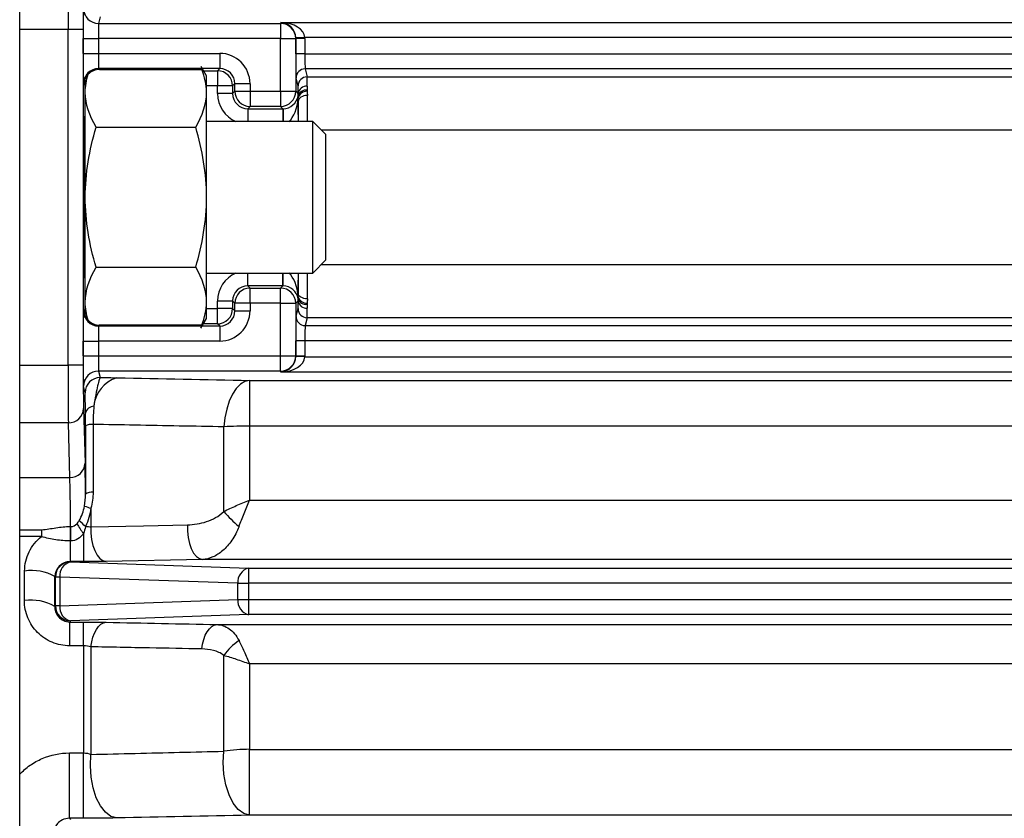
# Model space of a CAD drawing. Header units: millimetres. Extents: x -1087 to -132, y -334 to 655.
# Tile 5 of 63: x -1019 to -986, y 86 to 113. Entities that reach past the tile are written whole.
import ezdxf

# ---------------------------------------------------------------- set-up
doc = ezdxf.new("R2010")
doc.units = ezdxf.units.MM

msp = doc.modelspace()

# ---------------------------------------------------------------- linework, layer by layer
at = {"color": 7, "linetype": 'Continuous', "lineweight": 25}
for p, q in [((-1018.739, 51.781), (-1018.739, 184.423)), ((-1016.082, 112.668), (-1016.135, 112.455)), ((-1016.135, 112.455), (-1010.135, 112.455)), ((-1010.135, 112.455), (-1010.126, 112.49)), ((-1010.135, 112.455), (-1010.135, 111.955)), ((-1010.126, 112.49), (-897.152, 112.49)), ((-1017.144, 112.256), (-1018.739, 112.256)), ((-1017.144, 101.189), (-1017.144, 112.256)), ((-1016.644, 112.256), (-1017.144, 112.256)), ((-1016.644, 112.256), (-1016.644, 101.189)), ((-1016.644, 111.468), (-1016.644, 111.955)), ((-1016.644, 111.955), (-1016.144, 111.955)), ((-1016.144, 111.955), (-1016.144, 111.468)), ((-1010.135, 111.955), (-1016.144, 111.955)), ((-1010.135, 110.218), (-1010.135, 111.955)), ((-1010.135, 111.955), (-1009.635, 111.955)), ((-1009.633, 111.962), (-1009.635, 111.955)), ((-1009.635, 111.955), (-1009.635, 110.218)), ((-1009.334, 111.99), (-1009.634, 111.979)), ((-1009.633, 111.456), (-1009.633, 111.962)), ((-1009.333, 111.962), (-1009.633, 111.962)), ((-898.143, 111.99), (-1009.334, 111.99)), ((-1009.333, 111.962), (-1009.333, 111.456)), ((-1016.644, 111.468), (-1016.144, 111.468)), ((-1016.144, 111.468), (-1012.144, 111.468)), ((-1012.144, 111.468), (-1012.144, 110.968)), ((-1009.333, 111.456), (-1009.633, 111.456)), ((-1009.333, 111.456), (-898.144, 111.456)), ((-1012.144, 110.968), (-1016.135, 110.968)), ((-1016.135, 110.968), (-1016.106, 110.94)), ((-1016.106, 110.94), (-1012.735, 110.94)), ((-1012.577, 110.723), (-1012.76, 111.04)), ((-1012.735, 110.94), (-1012.723, 110.933)), ((-1012.676, 110.894), (-1012.218, 110.894)), ((-1012.218, 110.894), (-1012.144, 110.968)), ((-1012.218, 110.894), (-1012.218, 110.394)), ((-898.152, 110.956), (-1009.326, 110.956)), ((-1009.326, 110.956), (-1009.261, 110.694)), ((-1016.577, 110.41), (-1016.635, 110.468)), ((-1016.577, 110.187), (-1016.577, 110.616)), ((-1012.577, 110.187), (-1012.577, 110.723)), ((-1011.644, 110.468), (-1011.718, 110.394)), ((-1011.144, 110.468), (-1011.644, 110.468)), ((-1011.644, 110.218), (-1011.644, 110.468)), ((-1011.144, 110.468), (-1011.144, 110.218)), ((-1009.561, 110.394), (-1009.626, 110.656)), ((-1009.261, 110.694), (-898.218, 110.694)), ((-1016.577, 106.723), (-1016.577, 110.187)), ((-1012.218, 110.394), (-1012.577, 110.394)), ((-1012.577, 106.723), (-1012.577, 110.187)), ((-1012.218, 110.144), (-1012.218, 110.394)), ((-1011.718, 110.394), (-1012.218, 110.394)), ((-1011.718, 110.144), (-1012.218, 110.144)), ((-1011.718, 110.394), (-1011.718, 110.144)), ((-1011.718, 110.144), (-1011.644, 110.218)), ((-1011.644, 110.218), (-1011.144, 110.218)), ((-1011.144, 110.218), (-1010.135, 110.218)), ((-1011.144, 110.218), (-1011.144, 109.718)), ((-1010.135, 110.218), (-1010.135, 109.718)), ((-1010.135, 110.218), (-1009.635, 110.218)), ((-1009.635, 110.218), (-1009.554, 110.138)), ((-1009.552, 109.887), (-1009.552, 109.223)), ((-1011.144, 109.718), (-1011.218, 109.644)), ((-1011.218, 109.644), (-1010.061, 109.644)), ((-1011.218, 109.644), (-1011.218, 109.223)), ((-1010.135, 109.718), (-1011.144, 109.718)), ((-1010.061, 109.644), (-1010.135, 109.718)), ((-1010.061, 109.644), (-1010.061, 109.223)), ((-1010.056, 109.644), (-1010.053, 109.223)), ((-1016.577, 109.223), (-1016.608, 109.223)), ((-1009.072, 109.223), (-1012.577, 109.223)), ((-1008.639, 108.79), (-1009.072, 109.223)), ((-1009.072, 104.223), (-1009.072, 109.223)), ((-1016.22, 109.032), (-1012.934, 109.032)), ((-898.499, 108.938), (-1008.787, 108.938)), ((-1008.639, 104.656), (-1008.639, 108.79)), ((-1016.577, 103.259), (-1016.577, 106.723)), ((-1012.577, 103.259), (-1012.577, 106.723)), ((-1009.072, 104.223), (-1008.639, 104.656)), ((-1016.22, 104.413), (-1012.934, 104.413)), ((-1008.787, 104.508), (-898.484, 104.508)), ((-1016.608, 104.223), (-1016.577, 104.223)), ((-1012.577, 104.223), (-1009.072, 104.223)), ((-1011.218, 103.801), (-1011.218, 104.223)), ((-1010.061, 103.801), (-1010.061, 104.223)), ((-1010.056, 103.801), (-1010.053, 104.223)), ((-1009.552, 104.223), (-1009.552, 103.559)), ((-1011.218, 103.801), (-1011.144, 103.727)), ((-1010.061, 103.801), (-1011.218, 103.801)), ((-1011.144, 103.227), (-1011.144, 103.727)), ((-1011.144, 103.727), (-1010.135, 103.727)), ((-1010.135, 103.727), (-1010.061, 103.801)), ((-1010.135, 103.227), (-1010.135, 103.727)), ((-1016.577, 102.83), (-1016.577, 103.259)), ((-1012.577, 102.723), (-1012.577, 103.259)), ((-1012.218, 103.051), (-1012.218, 103.301)), ((-1011.718, 103.301), (-1012.218, 103.301)), ((-1011.644, 103.227), (-1011.718, 103.301)), ((-1011.718, 103.301), (-1011.718, 103.051)), ((-1009.554, 103.308), (-1009.635, 103.227)), ((-1016.635, 102.977), (-1016.577, 103.035)), ((-1012.577, 103.051), (-1012.218, 103.051)), ((-1012.218, 102.551), (-1012.218, 103.051)), ((-1011.718, 103.051), (-1012.218, 103.051)), ((-1011.718, 103.051), (-1011.644, 102.977)), ((-1011.144, 103.227), (-1011.644, 103.227)), ((-1011.644, 102.977), (-1011.644, 103.227)), ((-1011.644, 102.977), (-1011.144, 102.977)), ((-1011.144, 103.227), (-1011.144, 102.977)), ((-1010.135, 103.227), (-1011.144, 103.227)), ((-1010.135, 101.49), (-1010.135, 103.227)), ((-1010.135, 103.227), (-1009.635, 103.227)), ((-1009.635, 103.227), (-1009.635, 101.49)), ((-1009.626, 102.789), (-1009.561, 103.051)), ((-1012.761, 102.404), (-1012.577, 102.723)), ((-1009.261, 102.751), (-1009.326, 102.49)), ((-898.218, 102.751), (-1009.261, 102.751)), ((-1016.106, 102.506), (-1016.135, 102.477)), ((-1016.135, 102.477), (-1012.144, 102.477)), ((-1012.735, 102.506), (-1016.106, 102.506)), ((-1012.218, 102.551), (-1012.676, 102.551)), ((-1012.144, 102.477), (-1012.218, 102.551)), ((-1012.144, 102.477), (-1012.144, 101.977)), ((-1009.326, 102.49), (-898.152, 102.49)), ((-1016.644, 101.49), (-1016.644, 101.977)), ((-1016.644, 101.977), (-1016.144, 101.977)), ((-1016.144, 101.977), (-1016.144, 101.49)), ((-1012.144, 101.977), (-1016.144, 101.977)), ((-1009.633, 101.483), (-1009.633, 101.99)), ((-1009.333, 101.99), (-1009.633, 101.99)), ((-1009.333, 101.99), (-1009.333, 101.483)), ((-898.144, 101.99), (-1009.333, 101.99)), ((-1016.644, 101.49), (-1016.144, 101.49)), ((-1016.144, 101.49), (-1010.135, 101.49)), ((-1010.135, 100.991), (-1010.135, 101.49)), ((-1010.135, 101.49), (-1009.635, 101.49)), ((-1009.635, 101.49), (-1009.633, 101.483)), ((-1009.334, 101.456), (-1009.634, 101.466)), ((-1009.333, 101.483), (-1009.633, 101.483)), ((-1009.334, 101.456), (-898.143, 101.456)), ((-1018.739, 101.189), (-1017.144, 101.189)), ((-1016.644, 101.189), (-1017.144, 101.189)), ((-1010.135, 100.991), (-1016.135, 100.991)), ((-1016.135, 100.991), (-1016.082, 100.777)), ((-1010.126, 100.956), (-1010.135, 100.991)), ((-1011.157, 100.68), (-896.122, 100.68)), ((-1011.157, 100.68), (-1011.157, 99.177)), ((-897.152, 100.956), (-1010.126, 100.956)), ((-1016.582, 100.277), (-1016.635, 100.491)), ((-1016.635, 99.759), (-1016.585, 97.956)), ((-1017.135, 99.282), (-1018.739, 99.282)), ((-1017.085, 97.479), (-1017.135, 99.282)), ((-1012.007, 96.361), (-1012.007, 99.151)), ((-895.935, 99.177), (-1011.157, 99.177)), ((-1011.157, 99.177), (-1011.157, 96.736)), ((-1018.739, 97.479), (-1017.085, 97.479)), ((-1016.389, 96.468), (-1016.389, 95.85)), ((-1011.157, 96.736), (-895.934, 96.736)), ((-1017.071, 95.861), (-1017.062, 95.861)), ((-1017.071, 95.861), (-1017.071, 95.388)), ((-1017.062, 95.861), (-1017.062, 95.388)), ((-1018.739, 95.758), (-1018.018, 95.758)), ((-1018.018, 95.535), (-1018.739, 95.535)), ((-1018.018, 95.758), (-1018.018, 95.535)), ((-1016.639, 95.624), (-1016.639, 94.706)), ((-1017.071, 95.388), (-1017.071, 94.706)), ((-1017.062, 95.388), (-1017.071, 95.388)), ((-1017.071, 94.706), (-1017.063, 94.695)), ((-1016.639, 94.706), (-1017.071, 94.706)), ((-1017.063, 94.695), (-1011.189, 94.49)), ((-1012.706, 94.777), (-1015.889, 94.713)), ((-894.573, 94.777), (-1012.706, 94.777)), ((-1011.189, 94.49), (-1011.189, 93.99)), ((-1011.189, 94.49), (-896.246, 94.49)), ((-1017.562, 94.195), (-1017.577, 94.214)), ((-1017.416, 94.195), (-1017.562, 94.195)), ((-1017.562, 93.25), (-1017.562, 94.195)), ((-1011.542, 93.99), (-1017.416, 94.195)), ((-1017.416, 94.195), (-1017.416, 93.25)), ((-1011.542, 93.99), (-1011.189, 93.99)), ((-1011.542, 93.456), (-1011.542, 93.99)), ((-896.246, 93.99), (-1011.189, 93.99)), ((-1011.189, 93.99), (-1011.189, 93.456)), ((-1017.582, 93.224), (-1017.562, 93.25)), ((-1017.416, 93.25), (-1017.562, 93.25)), ((-1017.416, 93.25), (-1011.542, 93.456)), ((-1011.542, 93.456), (-1011.189, 93.456)), ((-1011.189, 93.456), (-1011.189, 92.956)), ((-1011.189, 93.456), (-896.246, 93.456)), ((-1011.189, 92.956), (-1017.063, 92.751)), ((-896.246, 92.956), (-1011.189, 92.956)), ((-1017.063, 92.751), (-1017.091, 92.713)), ((-1017.091, 92.713), (-1016.639, 92.713)), ((-1017.091, 91.931), (-1017.091, 92.713)), ((-1016.639, 91.931), (-1016.639, 92.713)), ((-1012.237, 92.63), (-895.042, 92.63)), ((-1016.639, 91.931), (-1017.091, 91.931)), ((-1016.639, 91.931), (-1016.639, 88.396)), ((-1016.389, 91.895), (-1016.389, 88.347)), ((-1012.007, 88.451), (-1012.007, 91.612)), ((-895.934, 91.331), (-1011.157, 91.331)), ((-1011.157, 91.331), (-1011.157, 88.514)), ((-1017.097, 88.396), (-1016.639, 88.396)), ((-1017.097, 86.241), (-1017.097, 88.396)), ((-1016.639, 86.241), (-1016.639, 88.396)), ((-1011.157, 86.342), (-1011.157, 88.514)), ((-1011.157, 88.514), (-895.934, 88.514)), ((-1017.097, 86.241), (-1017.063, 86.195)), ((-1016.639, 86.241), (-1017.097, 86.241)), ((-896.122, 86.342), (-1011.157, 86.342))]:
    msp.add_line(p, q, dxfattribs=at)
at = {"color": 7, "linetype": 'Continuous', "lineweight": 25, "flags": 128}
for points in [[(-1009.252, 110.078), (-1009.31, 110.074), (-1009.366, 110.063), (-1009.418, 110.045), (-1009.464, 110.021), (-1009.501, 109.992), (-1009.529, 109.96), (-1009.546, 109.924), (-1009.552, 109.887)], [(-1009.252, 103.368), (-1009.31, 103.372), (-1009.366, 103.383), (-1009.418, 103.4), (-1009.464, 103.424), (-1009.501, 103.453), (-1009.529, 103.486), (-1009.546, 103.522), (-1009.552, 103.559)], [(-1011.157, 100.68), (-1011.31, 100.643), (-1011.459, 100.553), (-1011.598, 100.412), (-1011.722, 100.224), (-1011.829, 99.996), (-1011.913, 99.736), (-1011.973, 99.451), (-1012.007, 99.151)], [(-1016.389, 95.85), (-1016.39, 95.641), (-1016.368, 95.434), (-1016.325, 95.24), (-1016.264, 95.067), (-1016.186, 94.922), (-1016.094, 94.812), (-1015.994, 94.741), (-1015.889, 94.713)], [(-1016.389, 95.85), (-1014.661, 95.887), (-1013.206, 95.918)], [(-1013.206, 95.918), (-1013.207, 95.708), (-1013.185, 95.501), (-1013.143, 95.307), (-1013.081, 95.133), (-1013.003, 94.987), (-1012.912, 94.877), (-1012.811, 94.806), (-1012.706, 94.777)], [(-1016.389, 91.895), (-1016.363, 92.057), (-1016.324, 92.21), (-1016.272, 92.348), (-1016.21, 92.468), (-1016.138, 92.566), (-1016.059, 92.64), (-1015.975, 92.687), (-1015.889, 92.706)], [(-1012.737, 91.826), (-1012.71, 91.987), (-1012.671, 92.138), (-1012.619, 92.275), (-1012.556, 92.394), (-1012.484, 92.491), (-1012.406, 92.564), (-1012.322, 92.611), (-1012.237, 92.63)], [(-1015.539, 86.251), (-1015.731, 86.304), (-1015.912, 86.438), (-1016.076, 86.646), (-1016.213, 86.918), (-1016.317, 87.241), (-1016.383, 87.599), (-1016.408, 87.973), (-1016.389, 88.347)], [(-1011.157, 86.342), (-1011.349, 86.396), (-1011.532, 86.531), (-1011.696, 86.74), (-1011.834, 87.014), (-1011.938, 87.34), (-1012.003, 87.699), (-1012.027, 88.076), (-1012.007, 88.451)]]:
    msp.add_lwpolyline(points, dxfattribs=at)
at = {"color": 7, "linetype": 'Continuous', "lineweight": 25}
for centre, radius, start, end in [((-1016.135, 112.955), 0.5, 180.0368, 269.9959), ((-1010.135, 111.955), 0.5, 0.0368, 89.9959), ((-1016.135, 110.468), 0.5, 90.0051, 179.9949), ((-1012.218, 110.394), 0.5, 0.0051, 89.9949), ((-1009.326, 110.656), 0.3, 90.0041, 179.9632), ((-1009.261, 110.394), 0.3, 90.0041, 179.9632), ((-1011.144, 110.218), 0.5, 180.0051, 269.9949), ((-1010.135, 110.218), 0.5, 270.0051, 359.9949), ((-1009.307, 109.991), 0.263, 79.8392, 162.8013), ((-1009.267, 109.915), 0.303, 88.7833, 163.243), ((-1009.278, 110.105), 0.278, 85.1429, 173.2926), ((-1011.144, 103.227), 0.5, 90.0051, 179.9949), ((-1010.135, 103.227), 0.5, 0.0051, 89.9949), ((-1009.307, 103.454), 0.263, 197.1987, 280.1608), ((-1009.267, 103.53), 0.303, 196.757, 271.2167), ((-1009.278, 103.34), 0.278, 186.7074, 274.8571), ((-1016.135, 102.977), 0.5, 180.0051, 269.9949), ((-1012.218, 103.051), 0.5, 270.0051, 359.9949), ((-1009.261, 103.051), 0.3, 180.0368, 269.9959), ((-1009.326, 102.79), 0.3, 180.0368, 269.9959), ((-1010.135, 101.491), 0.5, 270.0041, 359.9632), ((-1016.135, 100.491), 0.5, 90.0041, 179.9632), ((-1016.082, 100.277), 0.5, 90.0041, 179.9632), ((-1015.204, 99.727), 1.095, 107.8519, 174.6416), ((-1017.125, 99.772), 0.49, 268.852, 358.436), ((-1016.274, 99.519), 0.311, 93.7485, 163.7562), ((-1016.358, 98.747), 0.485, 85.5731, 115.9917), ((-1011.18, 86.148), 13.029, 89.8999, 93.6402), ((-1017.075, 97.969), 0.49, 268.852, 358.436), ((-1016.353, 96.6), 0.397, 84.9411, 122.8372), ((-1014.852, 101.633), 5.389, 251.0443, 253.4248), ((-1009.309, 98.579), 3.492, 219.4312, 231.0077), ((-1009.564, 100.381), 8.526, 211.2795, 213.9179), ((-1026.897, 84.597), 15.285, 47.4823, 48.5503), ((-1017.062, 94.194), 0.5, 90.0536, 179.9311), ((-1016.959, 94.246), 0.46, 103.0329, 186.4054), ((-1011.085, 94.041), 0.46, 103.0329, 186.4054), ((-1018.351, 92.789), 1.622, 61.5119, 98.0037), ((-1018.357, 91.91), 1.526, 59.4737, 98.4593), ((-1017.062, 93.251), 0.5, 180.0689, 269.9464), ((-1016.959, 93.199), 0.46, 173.5946, 256.9671), ((-1011.085, 93.404), 0.46, 173.5946, 256.9671), ((-1010.524, 90.594), 1.798, 123.1235, 145.5414), ((-1011.178, 83.069), 5.446, 89.7761, 98.7534)]:
    msp.add_arc(centre, radius, start, end, dxfattribs=at)
for centre, major_axis, ratio, start_param, end_param in [((-1017.131, 112.256), (0, 2), 0.006545, 0.305433, 1.570796), ((-1016.631, 112.256), (0, 1.5), 0.008727, 0.305433, 1.570796), ((-1016.635, 111.955), (0, 1), 0.008727, 0.034907, 1.570796), ((-1016.135, 111.955), (0, 0.5), 0.017454, 0.034907, 1.570796), ((-1010.126, 111.99), (-0.311, 0.405), 0.944004, 4.064843, 5.600732), ((-1010.126, 111.99), (0.793, -0.029), 0.629585, 0.057864, 1.593754), ((-1010.133, 111.962), (0.121, 0.486), 0.998578, 4.95743, 4.992032), ((-1010.133, 111.962), (-0.194, -0.777), 0.999353, 1.815838, 1.85044), ((-1016.635, 111.468), (0, 1), 0.008727, 1.570796, 3.132866), ((-1016.135, 111.468), (0, 0.5), 0.017454, 1.570796, 3.132866), ((-1012.144, 110.468), (-0.707, -0.707), 0.999924, 2.356233, 3.926953), ((-1009.626, 111.456), (0, 0.8), 0.008727, 1.570796, 3.106686), ((-1009.326, 111.456), (0, 0.5), 0.013963, 1.570796, 3.106686), ((-1016.114, 110.447), (0.464, 0.19), 0.97906, 1.175648, 2.005569), ((-1012.144, 110.468), (0.354, 0.354), 0.999772, 5.497825, 7.068545), ((-1009.262, 108.995), (0, 1.7), 0.007187, 5.666959, 6.248279), ((-1011.218, 110.144), (0.707, 0.707), 0.999924, 2.356233, 3.527933), ((-1011.218, 110.144), (0.354, 0.354), 0.999772, 2.356233, 3.926953), ((-1009.562, 108.995), (0, 1.4), 0.008727, 5.666959, 6.248279), ((-1009.262, 108.995), (0, 1.7), 0.007187, 4.846545, 5.402623), ((-1010.052, 110.135), (0.464, 0.191), 0.975567, 4.322936, 5.749466), ((-1010.052, 110.135), (0.006, 0.991), 0.50435, 3.545367, 4.580901), ((-1009.562, 108.995), (0, 1.4), 0.008727, 4.875527, 5.402623), ((-1016.6, 106.723), (0, 2.671), 0.008727, 5.923542, 9.784421), ((-1010.061, 110.144), (-0.354, 0.354), 0.999772, 2.356233, 2.364883), ((-1011.218, 103.301), (0.707, -0.707), 0.999924, 2.755253, 3.926953), ((-1010.052, 103.31), (-0.006, 0.991), 0.50435, 4.843877, 5.879411), ((-1009.562, 104.45), (0, 1.4), 0.008727, 4.022155, 4.549251), ((-1009.262, 104.45), (0, 1.7), 0.007187, 4.022155, 4.578233), ((-1011.218, 103.301), (0.354, -0.354), 0.999772, 2.356233, 3.926953), ((-1010.061, 103.301), (0.354, 0.354), 0.999772, 0.77671, 0.78536), ((-1010.052, 103.31), (0.464, -0.191), 0.975567, 0.533719, 1.960249), ((-1009.562, 104.45), (0, 1.4), 0.008727, 3.176499, 3.757819), ((-1016.635, 101.977), (0, 1), 0.008727, 0.008727, 1.570796), ((-1012.144, 102.977), (-0.707, 0.707), 0.999924, 2.356233, 3.926953), ((-1012.144, 102.977), (0.354, -0.354), 0.999772, 5.497825, 7.068545), ((-1009.262, 104.45), (0, 1.7), 0.007187, 3.176499, 3.757819), ((-1016.114, 102.998), (0.464, -0.19), 0.97906, 4.277616, 5.107538), ((-1009.626, 101.99), (0, 0.8), 0.008727, 0.034907, 1.570796), ((-1016.135, 101.977), (0, 0.5), 0.017454, 0.008727, 1.570796), ((-1009.326, 101.99), (0, 0.5), 0.013963, 0.034907, 1.570796), ((-1016.635, 101.49), (0, 1), 0.008727, 1.570796, 3.106686), ((-1016.135, 101.49), (0, 0.5), 0.017454, 1.570796, 3.106686), ((-1010.126, 101.456), (0.311, 0.405), 0.944004, 3.824046, 5.359935), ((-1010.126, 101.456), (0.793, 0.029), 0.629585, 4.689431, 6.225321), ((-1010.133, 101.483), (-0.121, 0.486), 0.998578, 4.432746, 4.467348), ((-1010.133, 101.483), (0.194, -0.777), 0.999353, 1.291153, 1.325755), ((-1017.131, 101.189), (0, 2), 0.006545, 1.570796, 2.83616), ((-1016.631, 101.189), (0, 1.5), 0.008727, 1.570796, 2.83616), ((-1015.979, 106.723), (0, 68.234), 0.008727, 1.681518, 1.714759), ((-1016.599, 92.711), (0, 5.5), 0.008727, 5.587786, 5.977753), ((-1017.099, 92.711), (0, 5), 0.0096, 5.39415, 5.977753), ((-1020.36, 106.723), (0, 68.25), 0.02657, 4.516213, 4.530766), ((-1019.36, 106.723), (0, 69.25), 0.026186, 4.516213, 4.530766)]:
    msp.add_ellipse(centre, major_axis=major_axis, ratio=ratio, start_param=start_param, end_param=end_param, dxfattribs=at)
for points, knots in [([(-1016.577, 110.616), (-1016.572, 110.628), (-1016.566, 110.642), (-1016.549, 110.677), (-1016.537, 110.698), (-1016.517, 110.73), (-1016.508, 110.742), (-1016.492, 110.763), (-1016.484, 110.771), (-1016.478, 110.779)], [0, 0, 0, 0, 0.25, 0.25, 0.5, 0.5, 0.75, 0.75, 1, 1, 1, 1]), ([(-1016.478, 102.666), (-1016.485, 102.674), (-1016.492, 102.683), (-1016.508, 102.704), (-1016.517, 102.716), (-1016.537, 102.748), (-1016.549, 102.769), (-1016.566, 102.803), (-1016.572, 102.817), (-1016.577, 102.83)], [0, 0, 0, 0, 0.25, 0.25, 0.5, 0.5, 0.75, 0.75, 1, 1, 1, 1]), ([(-1012.723, 102.512), (-1012.716, 102.511), (-1012.706, 102.508), (-1012.729, 102.506), (-1012.735, 102.506)], [0, 0, 0, 0, 0.725972, 1, 1, 1, 1]), ([(-1016.082, 100.777), (-1016.092, 100.772), (-1016.105, 100.746), (-1016.133, 100.655), (-1016.15, 100.589), (-1016.187, 100.424), (-1016.208, 100.323), (-1016.251, 100.095), (-1016.273, 99.969), (-1016.294, 99.829)], [0, 0, 0, 0, 0.25, 0.25, 0.5, 0.5, 0.75, 0.75, 1, 1, 1, 1]), ([(-1016.572, 99.606), (-1016.573, 99.705), (-1016.573, 99.794), (-1016.575, 99.954), (-1016.575, 100.026), (-1016.577, 100.142), (-1016.578, 100.189), (-1016.58, 100.255), (-1016.581, 100.273), (-1016.582, 100.277)], [0, 0, 0, 0, 0.25, 0.25, 0.5, 0.5, 0.75, 0.75, 1, 1, 1, 1]), ([(-1012.007, 99.151), (-1012.986, 99.169), (-1013.964, 99.187), (-1014.943, 99.205), (-1015.403, 99.214), (-1015.862, 99.222), (-1016.321, 99.231)], [0, 0, 0, 0, 0.0034, 0.0034, 0.0034, 0.004994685, 0.004994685, 0.004994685, 0.004994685]), ([(-1016.78, 96.054), (-1016.739, 96.129), (-1016.701, 96.207), (-1016.642, 96.369), (-1016.619, 96.453), (-1016.603, 96.536)], [0, 0, 0, 0, 0.5, 0.5, 1, 1, 1, 1]), ([(-1012.007, 96.361), (-1011.877, 96.425), (-1011.739, 96.489), (-1011.452, 96.615), (-1011.304, 96.677), (-1011.157, 96.736)], [0, 0, 0, 0, 0.5, 0.5, 1, 1, 1, 1]), ([(-1011.507, 95.865), (-1011.453, 96.005), (-1011.396, 96.149), (-1011.278, 96.442), (-1011.217, 96.591), (-1011.157, 96.736)], [0, 0, 0, 0, 0.5, 0.5, 1, 1, 1, 1]), ([(-1013.206, 95.918), (-1012.996, 95.922), (-1012.784, 95.957), (-1012.477, 96.059), (-1012.376, 96.101), (-1012.181, 96.21), (-1012.088, 96.275), (-1012.007, 96.361)], [0, 0, 0, 0, 0.5, 0.5, 0.75, 0.75, 1, 1, 1, 1]), ([(-1018.018, 95.758), (-1017.937, 95.758), (-1017.858, 95.77), (-1017.702, 95.796), (-1017.624, 95.81), (-1017.389, 95.846), (-1017.231, 95.861), (-1017.071, 95.861)], [0, 0, 0, 0, 0.25, 0.25, 0.5, 0.5, 1, 1, 1, 1]), ([(-1011.507, 95.865), (-1011.573, 95.693), (-1011.653, 95.542), (-1011.836, 95.274), (-1011.936, 95.162), (-1012.145, 94.98), (-1012.256, 94.909), (-1012.481, 94.81), (-1012.593, 94.783), (-1012.706, 94.777)], [0, 0, 0, 0, 0.25, 0.25, 0.5, 0.5, 0.75, 0.75, 1, 1, 1, 1]), ([(-1018.577, 94.395), (-1018.576, 94.505), (-1018.563, 94.613), (-1018.513, 94.824), (-1018.476, 94.929), (-1018.331, 95.223), (-1018.19, 95.399), (-1018.018, 95.535)], [0, 0, 0, 0, 0.25, 0.25, 0.5, 0.5, 1, 1, 1, 1]), ([(-1017.071, 95.388), (-1017.233, 95.388), (-1017.392, 95.403), (-1017.707, 95.451), (-1017.863, 95.481), (-1018.018, 95.535)], [0, 0, 0, 0, 0.5, 0.5, 1, 1, 1, 1]), ([(-1016.639, 95.624), (-1016.69, 95.556), (-1016.75, 95.498), (-1016.894, 95.413), (-1016.977, 95.388), (-1017.062, 95.388)], [0, 0, 0, 0, 0.5, 0.5, 1, 1, 1, 1]), ([(-1017.071, 94.706), (-1017.21, 94.706), (-1017.342, 94.647), (-1017.525, 94.462), (-1017.575, 94.339), (-1017.577, 94.214)], [0, 0, 0, 0, 0.5, 0.5, 1, 1, 1, 1]), ([(-1015.889, 94.713), (-1016.003, 94.71), (-1016.124, 94.709), (-1016.376, 94.706), (-1016.507, 94.706), (-1016.639, 94.706)], [0, 0, 0, 0, 0.5, 0.5, 1, 1, 1, 1]), ([(-1017.091, 91.931), (-1017.19, 91.931), (-1017.288, 91.94), (-1017.481, 91.979), (-1017.576, 92.008), (-1017.758, 92.083), (-1017.844, 92.129), (-1018.007, 92.238), (-1018.083, 92.301), (-1018.288, 92.507), (-1018.398, 92.673), (-1018.544, 93.03), (-1018.583, 93.224), (-1018.582, 93.419)], [0, 0, 0, 0, 0.125, 0.125, 0.25, 0.25, 0.375, 0.375, 0.5, 0.5, 0.75, 0.75, 1, 1, 1, 1]), ([(-1017.582, 93.224), (-1017.584, 93.102), (-1017.544, 92.98), (-1017.417, 92.833), (-1017.363, 92.79), (-1017.237, 92.73), (-1017.164, 92.713), (-1017.091, 92.713)], [0, 0, 0, 0, 0.5, 0.5, 0.75, 0.75, 1, 1, 1, 1]), ([(-1016.639, 92.713), (-1016.507, 92.713), (-1016.378, 92.713), (-1016.125, 92.71), (-1016.003, 92.708), (-1015.889, 92.706)], [0, 0, 0, 0, 0.5, 0.5, 1, 1, 1, 1]), ([(-1012.237, 92.63), (-1012.092, 92.623), (-1011.957, 92.578), (-1011.706, 92.405), (-1011.593, 92.274), (-1011.507, 92.1)], [0, 0, 0, 0, 0.5, 0.5, 1, 1, 1, 1]), ([(-1012.737, 91.826), (-1013.309, 91.837), (-1013.881, 91.847), (-1014.454, 91.858), (-1015.099, 91.87), (-1015.744, 91.883), (-1016.389, 91.895)], [0, 0, 0, 0, 0.002, 0.002, 0.002, 0.004253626, 0.004253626, 0.004253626, 0.004253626]), ([(-1011.507, 92.1), (-1011.453, 91.991), (-1011.396, 91.871), (-1011.278, 91.612), (-1011.217, 91.473), (-1011.157, 91.331)], [0, 0, 0, 0, 0.5, 0.5, 1, 1, 1, 1]), ([(-1012.007, 91.612), (-1012.108, 91.695), (-1012.23, 91.744), (-1012.477, 91.808), (-1012.606, 91.823), (-1012.737, 91.826)], [0, 0, 0, 0, 0.5, 0.5, 1, 1, 1, 1]), ([(-1012.007, 91.612), (-1011.877, 91.578), (-1011.739, 91.537), (-1011.452, 91.442), (-1011.304, 91.388), (-1011.157, 91.331)], [0, 0, 0, 0, 0.5, 0.5, 1, 1, 1, 1]), ([(-1018.739, 87.69), (-1018.636, 87.801), (-1018.522, 87.9), (-1018.274, 88.074), (-1018.138, 88.15), (-1017.717, 88.332), (-1017.409, 88.396), (-1017.097, 88.396)], [0, 0, 0, 0, 0.25, 0.25, 0.5, 0.5, 1, 1, 1, 1]), ([(-1016.389, 88.347), (-1015.415, 88.37), (-1014.44, 88.393), (-1013.466, 88.416), (-1012.98, 88.428), (-1012.493, 88.439), (-1012.007, 88.451)], [0, 0, 0, 0, 0.0034, 0.0034, 0.0034, 0.005097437, 0.005097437, 0.005097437, 0.005097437]), ([(-1017.097, 86.241), (-1017.184, 86.241), (-1017.264, 86.22), (-1017.397, 86.155), (-1017.449, 86.112), (-1017.573, 85.973), (-1017.61, 85.868), (-1017.613, 85.763)], [0, 0, 0, 0, 0.25, 0.25, 0.5, 0.5, 1, 1, 1, 1]), ([(-1015.539, 86.251), (-1015.706, 86.248), (-1015.882, 86.245), (-1016.252, 86.242), (-1016.445, 86.241), (-1016.639, 86.241)], [0, 0, 0, 0, 0.5, 0.5, 1, 1, 1, 1])]:
    msp.add_open_spline(points, degree=3, knots=knots, dxfattribs=at)
for points in [[(-1016.577, 110.187), (-1016.577, 110.387), (-1016.542, 110.584), (-1016.478, 110.779)], [(-1012.577, 110.187), (-1012.577, 110.442), (-1012.634, 110.692), (-1012.735, 110.94)], [(-1016.22, 109.032), (-1016.437, 109.409), (-1016.577, 109.793), (-1016.577, 110.187)], [(-1012.934, 109.032), (-1012.716, 109.409), (-1012.577, 109.793), (-1012.577, 110.187)], [(-1009.558, 110.069), (-1009.555, 110.094), (-1009.554, 110.117), (-1009.554, 110.138)], [(-1009.261, 110.25), (-1009.262, 110.24), (-1009.262, 110.229), (-1009.26, 110.218)], [(-1009.254, 110.383), (-1009.254, 110.342), (-1009.256, 110.298), (-1009.261, 110.25)], [(-1009.26, 110.218), (-1009.255, 110.174), (-1009.252, 110.127), (-1009.252, 110.078)], [(-1009.557, 110.003), (-1009.56, 110.025), (-1009.561, 110.047), (-1009.558, 110.069)], [(-1009.552, 109.887), (-1009.552, 109.926), (-1009.554, 109.965), (-1009.557, 110.003)], [(-1016.577, 106.723), (-1016.577, 107.511), (-1016.437, 108.278), (-1016.22, 109.032)], [(-1012.577, 106.723), (-1012.577, 107.511), (-1012.716, 108.278), (-1012.934, 109.032)], [(-1016.22, 104.413), (-1016.437, 105.168), (-1016.577, 105.934), (-1016.577, 106.723)], [(-1012.934, 104.413), (-1012.716, 105.168), (-1012.577, 105.934), (-1012.577, 106.723)], [(-1016.577, 103.259), (-1016.577, 103.653), (-1016.437, 104.036), (-1016.22, 104.413)], [(-1012.577, 103.259), (-1012.577, 103.653), (-1012.716, 104.036), (-1012.934, 104.413)], [(-1016.478, 102.666), (-1016.542, 102.861), (-1016.577, 103.059), (-1016.577, 103.259)], [(-1012.735, 102.506), (-1012.634, 102.753), (-1012.577, 103.004), (-1012.577, 103.259)], [(-1009.558, 103.376), (-1009.561, 103.398), (-1009.56, 103.421), (-1009.557, 103.443)], [(-1009.554, 103.308), (-1009.554, 103.328), (-1009.555, 103.351), (-1009.558, 103.376)], [(-1009.557, 103.443), (-1009.554, 103.48), (-1009.552, 103.519), (-1009.552, 103.559)], [(-1009.252, 103.368), (-1009.252, 103.318), (-1009.255, 103.271), (-1009.26, 103.227)], [(-1009.26, 103.227), (-1009.262, 103.216), (-1009.262, 103.206), (-1009.261, 103.195)], [(-1009.261, 103.195), (-1009.256, 103.148), (-1009.254, 103.104), (-1009.254, 103.063)], [(-1016.082, 100.777), (-1015.892, 100.775), (-1015.711, 100.773), (-1015.539, 100.769)], [(-1015.539, 100.769), (-1014.078, 100.74), (-1012.618, 100.71), (-1011.157, 100.68)], [(-1016.294, 99.829), (-1016.308, 99.643), (-1016.317, 99.441), (-1016.321, 99.231)], [(-1016.571, 99.183), (-1016.571, 99.333), (-1016.571, 99.475), (-1016.572, 99.606)], [(-1016.321, 99.231), (-1016.32, 98.484), (-1016.319, 97.739), (-1016.318, 96.995)], [(-1016.603, 96.536), (-1016.577, 96.672), (-1016.568, 96.803), (-1016.568, 96.933)], [(-1016.318, 96.995), (-1016.318, 96.817), (-1016.338, 96.641), (-1016.389, 96.468)], [(-1016.389, 96.468), (-1016.421, 96.26), (-1016.478, 96.054), (-1016.568, 95.863)], [(-1017.062, 95.861), (-1016.982, 95.861), (-1016.904, 95.897), (-1016.851, 95.955)], [(-1016.851, 95.955), (-1016.823, 95.985), (-1016.799, 96.018), (-1016.78, 96.054)], [(-1016.568, 95.863), (-1016.588, 95.782), (-1016.61, 95.702), (-1016.639, 95.624)], [(-1016.568, 95.863), (-1016.504, 95.861), (-1016.444, 95.857), (-1016.389, 95.85)], [(-1015.889, 92.706), (-1014.671, 92.681), (-1013.454, 92.655), (-1012.237, 92.63)], [(-1016.389, 91.895), (-1016.462, 91.917), (-1016.549, 91.931), (-1016.639, 91.931)], [(-1016.639, 88.396), (-1016.547, 88.396), (-1016.46, 88.377), (-1016.389, 88.347)], [(-1011.157, 86.342), (-1012.617, 86.312), (-1014.078, 86.282), (-1015.539, 86.251)]]:
    msp.add_open_spline(points, degree=3, dxfattribs=at)

doc.saveas('drawing.dxf')
